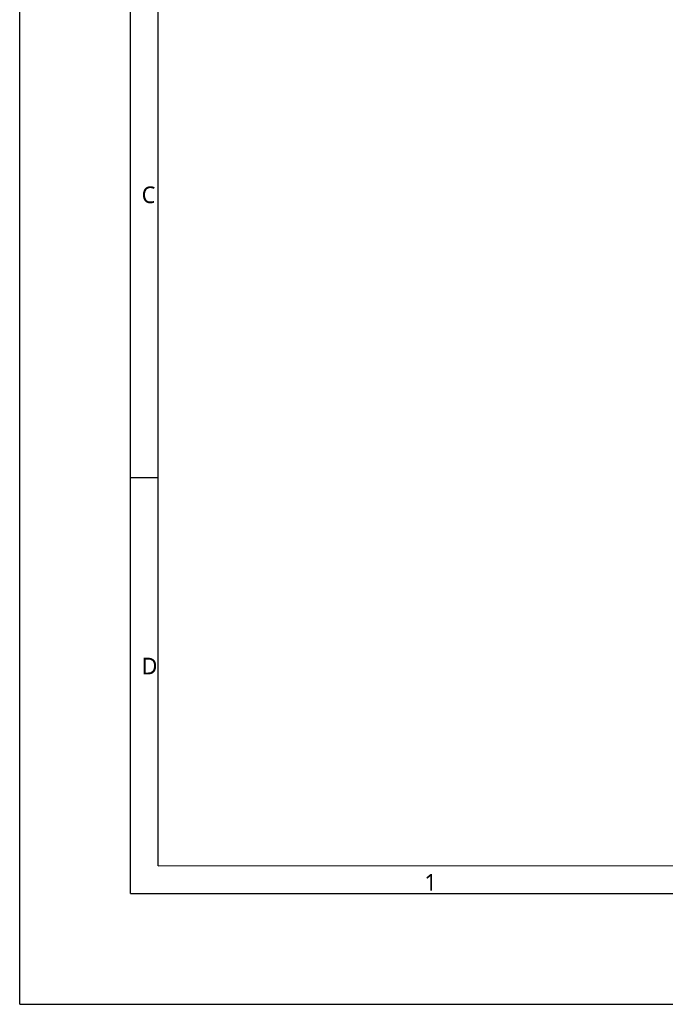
# Model space of a CAD drawing. Header units: millimetres. Extents: x 0 to 1188, y 0 to 840.
# Tile 1 of 30: x 0 to 233, y 0 to 355. Entities that reach past the tile are written whole.
import ezdxf

# ---------------------------------------------------------------- set-up
doc = ezdxf.new("R2010")
doc.units = ezdxf.units.MM
doc.header["$LTSCALE"] = 65.34
doc.layers.add('00_TOPRB1000WD-FORMAT', color=7, linetype='CONTINUOUS')
doc.styles.add('TEXTSTYLE_2', font='malgun.ttf')

msp = doc.modelspace()

# ---------------------------------------------------------------- linework, layer by layer
at = {"layer": '00_TOPRB1000WD-FORMAT', "color": 7, "linetype": 'Continuous'}
for p, q in [((0, 0), (0, 840)), ((40, 40), (40, 800)), ((50, 50), (50, 790)), ((40, 190), (50, 190)), ((50, 50), (898.056172, 50.265171)), ((40, 40), (1148.282653, 40)), ((0, 0), (1188, 0))]:
    msp.add_line(p, q, dxfattribs=at)

# ---------------------------------------------------------------- texts
at = {"layer": '00_TOPRB1000WD-FORMAT', "color": 7, "linetype": 'Continuous', "char_height": 6, "attachment_point": 1, "line_spacing_factor": 0.9, "style": 'TEXTSTYLE_2'}
for s, insert, width in [('C', (44, 295), 5.28888889), ('D', (44, 125), 5.97777778), ('1', (146, 47), 4.6)]:
    msp.add_mtext(s, dxfattribs=dict(at, insert=insert, width=width))

doc.saveas('drawing.dxf')
